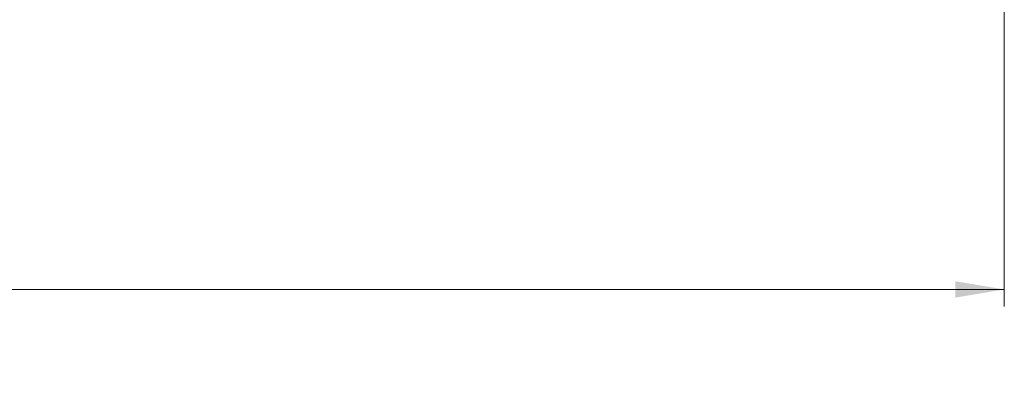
# Paper-space layout 'Sheet2' of a CAD drawing. Header units: millimetres. Extents: x 0 to 1118, y 0 to 864.
# Tile 40 of 85: x 790 to 882, y 261 to 294. Entities that reach past the tile are written whole.
import ezdxf

# ---------------------------------------------------------------- set-up
doc = ezdxf.new("R2010")
doc.units = ezdxf.units.MM
doc.styles.add('SLDTEXTSTYLE0', font='TXT', dxfattribs={"width": 0.605})
doc.dimstyles.new('SLDDIMSTYLE1', dxfattribs={"dimtxt": 5.650301, "dimasz": 4.572, "dimexe": 0, "dimexo": 0.0625, "dimgap": 1.412575, "dimtad": 0, "dimtih": 1, "dimtoh": 1, "dimdec": 1, "dimlfac": 2, "dimrnd": 1e-09, "dimzin": 12, "dimdsep": 46, "dimtxsty": 'SLDTEXTSTYLE0', "dimsah": 1, "dimcen": 0.09, "dimadec": 0, "dimazin": 3, "dimtfac": 1, "dimtdec": 1, "dimtofl": 0, "dimtmove": 0, "dimatfit": 3, "dimfxl": 1, "dimfrac": 2, "dimtolj": 1, "dimtzin": 12, "dimarcsym": 0})

# ---------------------------------------------------------------- blocks, each defined once
blk = doc.blocks.new('_D_11')
at = {"color": 7, "linetype": 'Continuous', "lineweight": 0}
for p, q in [((644.189, 350.559), (644.189, 267.562)), ((882.269, 350.559), (882.269, 267.562)), ((644.189, 269.162), (748.425, 269.162)), ((751.91, 269.62), (750.617, 269.62)), ((750.617, 269.62), (750.617, 260.943)), ((774.547, 269.62), (775.84, 269.62)), ((775.84, 269.62), (775.84, 260.943)), ((882.269, 269.162), (778.033, 269.162)), ((750.617, 260.943), (751.91, 260.943)), ((775.84, 260.943), (774.547, 260.943))]:
    blk.add_line(p, q, dxfattribs=at)
for points in [[(644.189, 269.162), (648.761, 268.4), (648.761, 269.924)], [(882.269, 269.162), (877.697, 269.924), (877.697, 268.4)]]:
    blk.add_solid(points, dxfattribs=at)
at = {"color": 7, "linetype": 'Continuous', "lineweight": 0, "char_height": 5.8208, "attachment_point": 1, "style": 'SLDTEXTSTYLE0'}
for s, insert in [('476.2', (753.527, 278.417)), ('18.75', (753.527, 268.446))]:
    blk.add_mtext(s, dxfattribs=dict(at, insert=insert))

psp = doc.layouts.new('Sheet2')

# ---------------------------------------------------------------- dimensions: what is measured, and where the dimension line sits
at = {"color": 7, "linetype": 'Continuous', "lineweight": 0}
dim = psp.add_linear_dim(base=(882.269, 269.162), p1=(644.189, 352.16), p2=(882.269, 352.16), dimstyle='SLDDIMSTYLE1', dxfattribs=at)
dim.commit()
dim.dimension.update_dxf_attribs({"geometry": '_D_11', "text_midpoint": (763.229, 269.162), "dimtype": 160})

doc.saveas('drawing.dxf')
